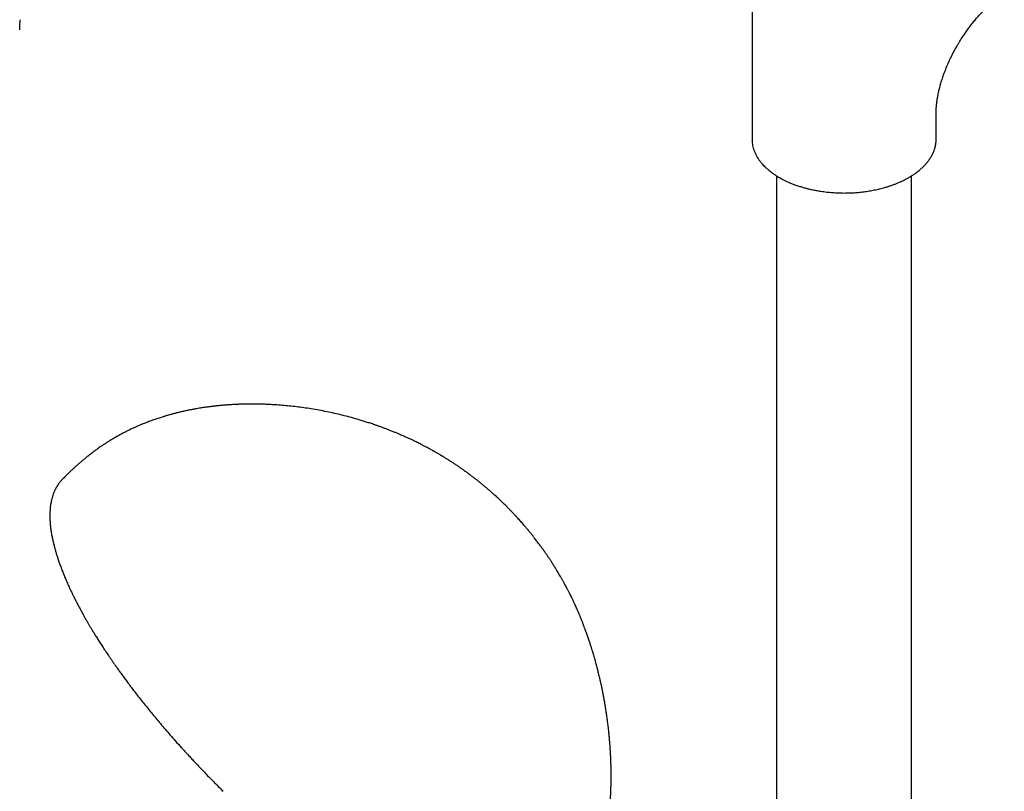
# Model space of a CAD drawing. Header units: millimetres. Extents: x 8 to 1785, y 12 to 2725.
# Tile 9 of 19: x 1479 to 1639, y 946 to 1072. Entities that reach past the tile are written whole.
import ezdxf

# ---------------------------------------------------------------- set-up
doc = ezdxf.new("R2010")
doc.units = ezdxf.units.MM

msp = doc.modelspace()

# ---------------------------------------------------------------- linework, layer by layer
at = {"color": 7, "linetype": 'Continuous', "lineweight": 30}
for p, q in [((1598.33, 1104.22), (1598.33, 1052.39)), ((1628.33, 1052.39), (1628.33, 1056.82)), ((1598.33, 1052.39), (1598.33, 1052.32)), ((1628.33, 1052.37), (1628.33, 1052.39)), ((1602.33, 1046.42), (1602.33, 833.33)), ((1624.33, 833.33), (1624.33, 1046.42)), ((1485.98, 996.99), (1485.95, 996.97))]:
    msp.add_line(p, q, dxfattribs=at)
for points, knots in [([(1631.77, 1067.66), (1631.86, 1067.8), (1631.97, 1067.99), (1632.14, 1068.28), (1632.29, 1068.53), (1632.48, 1068.82), (1632.67, 1069.12), (1632.88, 1069.43), (1633.1, 1069.75), (1633.32, 1070.07), (1633.56, 1070.4), (1633.8, 1070.72), (1634.04, 1071.04), (1634.29, 1071.35), (1634.54, 1071.67), (1634.8, 1071.97), (1635.05, 1072.27), (1635.31, 1072.56), (1635.57, 1072.84), (1635.83, 1073.11), (1636.09, 1073.38), (1636.35, 1073.63), (1636.6, 1073.88), (1636.85, 1074.11), (1637.1, 1074.34), (1637.35, 1074.55), (1637.59, 1074.75), (1637.83, 1074.95), (1638.06, 1075.13), (1638.28, 1075.29), (1638.5, 1075.45), (1638.71, 1075.6), (1638.91, 1075.73), (1639.11, 1075.86), (1639.28, 1075.97), (1639.39, 1076.03), (1639.44, 1076.06)], [0, 0, 0, 0, 0.035328, 0.049701, 0.073552, 0.098323, 0.124892, 0.152608, 0.181205, 0.210466, 0.240235, 0.270394, 0.300851, 0.331535, 0.362386, 0.393358, 0.424409, 0.455506, 0.486619, 0.517724, 0.548798, 0.579824, 0.610784, 0.641666, 0.672457, 0.703147, 0.73373, 0.764199, 0.794552, 0.824785, 0.8549, 0.8849, 0.91479, 0.944577, 0.97427, 1, 1, 1, 1]), ([(1478.99, 1070.23), (1479.01, 1070.49), (1479.04, 1071.03), (1479.05, 1071.57), (1479.06, 1071.86)], [0, 0, 0, 0, 0.470712, 1, 1, 1, 1]), ([(1628.33, 1056.82), (1628.33, 1056.86), (1628.33, 1056.97), (1628.34, 1057.18), (1628.35, 1057.43), (1628.37, 1057.69), (1628.39, 1057.98), (1628.42, 1058.26), (1628.46, 1058.56), (1628.5, 1058.87), (1628.56, 1059.18), (1628.61, 1059.49), (1628.68, 1059.81), (1628.75, 1060.15), (1628.83, 1060.48), (1628.92, 1060.83), (1629.01, 1061.19), (1629.12, 1061.55), (1629.23, 1061.92), (1629.35, 1062.29), (1629.48, 1062.67), (1629.61, 1063.05), (1629.76, 1063.43), (1629.91, 1063.82), (1630.07, 1064.21), (1630.23, 1064.6), (1630.41, 1064.99), (1630.58, 1065.38), (1630.77, 1065.77), (1630.96, 1066.15), (1631.14, 1066.51), (1631.31, 1066.82), (1631.46, 1067.09), (1631.6, 1067.36), (1631.71, 1067.55), (1631.77, 1067.66)], [0, 0, 0, 0, 0.018921, 0.051343, 0.083935, 0.11672, 0.149718, 0.182945, 0.212959, 0.246569, 0.276912, 0.307417, 0.338078, 0.368894, 0.399861, 0.430976, 0.462231, 0.49362, 0.525134, 0.556765, 0.588502, 0.620331, 0.652238, 0.684204, 0.716207, 0.748216, 0.780186, 0.812046, 0.843674, 0.874816, 0.904833, 0.932679, 0.952387, 0.973431, 1, 1, 1, 1]), ([(1598.33, 1052.39), (1598.34, 1052.25), (1598.35, 1051.97), (1598.39, 1051.58), (1598.47, 1051.16), (1598.6, 1050.72), (1598.74, 1050.34), (1598.88, 1050.04), (1598.98, 1049.84), (1599.07, 1049.67), (1599.14, 1049.54), (1599.21, 1049.42), (1599.28, 1049.32), (1599.36, 1049.19), (1599.47, 1049.03), (1599.6, 1048.85), (1599.75, 1048.65), (1599.94, 1048.43), (1600.17, 1048.17), (1600.45, 1047.89), (1600.74, 1047.62), (1601.02, 1047.38), (1601.27, 1047.17), (1601.53, 1046.97), (1601.76, 1046.8), (1601.95, 1046.67), (1602.1, 1046.58), (1602.2, 1046.51), (1602.28, 1046.45), (1602.36, 1046.4), (1602.51, 1046.31), (1602.74, 1046.17), (1603.08, 1045.98), (1603.46, 1045.78), (1603.89, 1045.57), (1604.37, 1045.35), (1604.9, 1045.13), (1605.49, 1044.91), (1606.09, 1044.71), (1606.69, 1044.53), (1607.3, 1044.36), (1607.94, 1044.21), (1608.62, 1044.07), (1609.39, 1043.93), (1610.26, 1043.81), (1611.21, 1043.71), (1612.15, 1043.65), (1613.1, 1043.62), (1614.03, 1043.63), (1614.96, 1043.67), (1615.87, 1043.75), (1616.77, 1043.85), (1617.65, 1043.99), (1618.5, 1044.16), (1619.33, 1044.35), (1620.05, 1044.55), (1620.65, 1044.73), (1621.16, 1044.91), (1621.64, 1045.09), (1622.1, 1045.27), (1622.51, 1045.45), (1622.88, 1045.62), (1623.19, 1045.78), (1623.46, 1045.92), (1623.69, 1046.04), (1623.88, 1046.15), (1624.02, 1046.23), (1624.12, 1046.29), (1624.18, 1046.33), (1624.22, 1046.35), (1624.27, 1046.38), (1624.35, 1046.43), (1624.46, 1046.5), (1624.6, 1046.6), (1624.76, 1046.7), (1625.09, 1046.93), (1625.5, 1047.25), (1625.97, 1047.65), (1626.37, 1048.04), (1626.74, 1048.44), (1627.03, 1048.8), (1627.25, 1049.1), (1627.39, 1049.33), (1627.52, 1049.53), (1627.61, 1049.7), (1627.69, 1049.85), (1627.76, 1049.98), (1627.83, 1050.13), (1627.91, 1050.31), (1627.99, 1050.52), (1628.08, 1050.77), (1628.15, 1051.03), (1628.22, 1051.3), (1628.27, 1051.58), (1628.31, 1051.85), (1628.33, 1052.12), (1628.33, 1052.29), (1628.33, 1052.37)], [0, 0, 0, 0, 0.013781, 0.028025, 0.043146, 0.0593, 0.07647, 0.085515, 0.093226, 0.099606, 0.104653, 0.108585, 0.112706, 0.117239, 0.123601, 0.130627, 0.138357, 0.147366, 0.157845, 0.169793, 0.183209, 0.192204, 0.201755, 0.211194, 0.219199, 0.225736, 0.229841, 0.233041, 0.235474, 0.237897, 0.240423, 0.249286, 0.259228, 0.270212, 0.282193, 0.295171, 0.309145, 0.324115, 0.340081, 0.353571, 0.367699, 0.382464, 0.397866, 0.413906, 0.434478, 0.454917, 0.475201, 0.495329, 0.515304, 0.535124, 0.55479, 0.574303, 0.593663, 0.612871, 0.631926, 0.65083, 0.663349, 0.675801, 0.688185, 0.700275, 0.711321, 0.721261, 0.730097, 0.737827, 0.744452, 0.74997, 0.754383, 0.75769, 0.758928, 0.75989, 0.761236, 0.763675, 0.767201, 0.771814, 0.777335, 0.782924, 0.80449, 0.820426, 0.836559, 0.853217, 0.870403, 0.879904, 0.888554, 0.896336, 0.90325, 0.908073, 0.91298, 0.918621, 0.924997, 0.933134, 0.942221, 0.952235, 0.9624, 0.972325, 0.982011, 0.991457, 1, 1, 1, 1]), ([(1546.97, 1001.26), (1546.91, 1001.3), (1546.79, 1001.36), (1546.64, 1001.45), (1546.53, 1001.51), (1546.44, 1001.56), (1546.36, 1001.61), (1546.28, 1001.65), (1546.14, 1001.73), (1545.93, 1001.84), (1545.67, 1001.99), (1545.4, 1002.13), (1545.15, 1002.27), (1544.92, 1002.39), (1544.68, 1002.51), (1544.41, 1002.65), (1544.1, 1002.81), (1543.77, 1002.97), (1543.42, 1003.14), (1543.02, 1003.34), (1542.61, 1003.53), (1542.18, 1003.73), (1541.78, 1003.91), (1541.38, 1004.09), (1540.94, 1004.28), (1540.48, 1004.47), (1539.98, 1004.68), (1539.47, 1004.88), (1538.95, 1005.09), (1538.46, 1005.27), (1537.96, 1005.46), (1537.46, 1005.64), (1536.91, 1005.83), (1536.3, 1006.04), (1535.64, 1006.25), (1534.98, 1006.46), (1534.13, 1006.72), (1533.09, 1007.02), (1531.86, 1007.34), (1530.62, 1007.64), (1529.36, 1007.91), (1528.09, 1008.17), (1526.83, 1008.39), (1525.6, 1008.58), (1524.41, 1008.74), (1523.24, 1008.88), (1522.07, 1008.99), (1521.1, 1009.07), (1520.3, 1009.12), (1519.67, 1009.16), (1519.02, 1009.19), (1518.39, 1009.21), (1517.79, 1009.22), (1517.21, 1009.23), (1516.71, 1009.23), (1516.29, 1009.22), (1515.91, 1009.22), (1515.52, 1009.21), (1515.11, 1009.2), (1514.77, 1009.19), (1514.5, 1009.18), (1514.32, 1009.17), (1514.16, 1009.16), (1514.01, 1009.16), (1513.84, 1009.15), (1513.64, 1009.14), (1513.44, 1009.12), (1513.27, 1009.11), (1513.14, 1009.1), (1513, 1009.1), (1512.83, 1009.08), (1512.66, 1009.07), (1512.5, 1009.06), (1512.36, 1009.05), (1512.22, 1009.04), (1512.06, 1009.02), (1511.89, 1009.01), (1511.72, 1008.99), (1511.55, 1008.97), (1511.38, 1008.96), (1511.23, 1008.94), (1511.11, 1008.93), (1511, 1008.92), (1510.86, 1008.9), (1510.7, 1008.88), (1510.53, 1008.87), (1510.3, 1008.84), (1510.01, 1008.8), (1509.65, 1008.75), (1509.27, 1008.7), (1508.92, 1008.65), (1508.58, 1008.6), (1508.22, 1008.54), (1507.88, 1008.48), (1507.59, 1008.43), (1507.35, 1008.38), (1507.08, 1008.33), (1506.77, 1008.27), (1506.49, 1008.22), (1506.23, 1008.16), (1505.97, 1008.11), (1505.71, 1008.05), (1505.46, 1007.99), (1505.21, 1007.94), (1504.95, 1007.87), (1504.73, 1007.82), (1504.53, 1007.77), (1504.31, 1007.71), (1504.06, 1007.65), (1503.82, 1007.58), (1503.59, 1007.52), (1503.36, 1007.46), (1503.1, 1007.38), (1502.84, 1007.31), (1502.59, 1007.23), (1502.33, 1007.15), (1502.04, 1007.06), (1501.7, 1006.95), (1501.35, 1006.84), (1501, 1006.71), (1500.62, 1006.58), (1500.24, 1006.44), (1499.84, 1006.29), (1499.46, 1006.14), (1499.06, 1005.98), (1498.68, 1005.83), (1498.29, 1005.66), (1497.94, 1005.5), (1497.63, 1005.36), (1497.36, 1005.24), (1497.09, 1005.11), (1496.82, 1004.98), (1496.57, 1004.86), (1496.37, 1004.76), (1496.19, 1004.67), (1496, 1004.57), (1495.78, 1004.45), (1495.49, 1004.3), (1495.28, 1004.19), (1495.16, 1004.12)], [0, 0, 0, 0, 0.0041702, 0.0073994, 0.0096901, 0.0113524, 0.0130329, 0.014752, 0.0165332, 0.0219159, 0.0279202, 0.0334304, 0.0387387, 0.0435695, 0.0478969, 0.054075, 0.0602519, 0.0669298, 0.0744738, 0.082187, 0.0915951, 0.0997837, 0.107879, 0.1159712, 0.1244682, 0.1340263, 0.1436492, 0.1546348, 0.164549, 0.1742798, 0.1840598, 0.1938807, 0.2038012, 0.2164105, 0.2292426, 0.2420167, 0.2547356, 0.2784362, 0.3016664, 0.3251338, 0.3487963, 0.3726477, 0.3966826, 0.4195099, 0.441219, 0.4630098, 0.4846629, 0.5060717, 0.5170893, 0.5290564, 0.5411773, 0.5532323, 0.5640479, 0.5746199, 0.5851924, 0.591588, 0.5984, 0.6059454, 0.6136772, 0.6212141, 0.6250336, 0.6284081, 0.6313584, 0.634029, 0.6369149, 0.6407886, 0.645106, 0.6479347, 0.6500777, 0.6525857, 0.6558333, 0.6594352, 0.6623072, 0.664723, 0.6671884, 0.6701478, 0.6737162, 0.6765961, 0.6798851, 0.6832852, 0.6860684, 0.6882015, 0.6898959, 0.692443, 0.6957021, 0.6991997, 0.7020976, 0.7083531, 0.7157987, 0.7225191, 0.7293162, 0.7358328, 0.741822, 0.7496872, 0.7547091, 0.7582957, 0.7638178, 0.7700072, 0.7756752, 0.7798737, 0.7847306, 0.7906122, 0.794755, 0.7992942, 0.804874, 0.8094277, 0.8123514, 0.8163815, 0.8219022, 0.8266659, 0.8305675, 0.8350799, 0.8401977, 0.8454706, 0.8503583, 0.8545741, 0.8606074, 0.8673378, 0.8743905, 0.8811516, 0.8883975, 0.8968473, 0.9036671, 0.9123395, 0.9193512, 0.9276357, 0.9353673, 0.9429731, 0.9490699, 0.9543581, 0.959725, 0.9653853, 0.9711897, 0.9748766, 0.9783847, 0.9819423, 0.9866566, 0.9926754, 1, 1, 1, 1]), ([(1495.16, 1004.12), (1495.09, 1004.08), (1494.97, 1004.02), (1494.81, 1003.93), (1494.7, 1003.86), (1494.62, 1003.82), (1494.55, 1003.78), (1494.47, 1003.73), (1494.39, 1003.68), (1494.28, 1003.62), (1494.15, 1003.54), (1494, 1003.46), (1493.88, 1003.38), (1493.78, 1003.32), (1493.68, 1003.26), (1493.56, 1003.19), (1493.42, 1003.1), (1493.28, 1003.01), (1493.13, 1002.92), (1492.98, 1002.81), (1492.8, 1002.7), (1492.61, 1002.58), (1492.44, 1002.46), (1492.28, 1002.35), (1492.07, 1002.21), (1491.81, 1002.02), (1491.51, 1001.81), (1491.22, 1001.6), (1490.96, 1001.4), (1490.71, 1001.21), (1490.46, 1001.01), (1490.25, 1000.85), (1490.07, 1000.71), (1489.94, 1000.61), (1489.79, 1000.49), (1489.65, 1000.37), (1489.52, 1000.26), (1489.38, 1000.15), (1489.24, 1000.03), (1489.08, 999.9), (1488.94, 999.77), (1488.8, 999.65), (1488.66, 999.53), (1488.52, 999.41), (1488.38, 999.28), (1488.23, 999.16), (1488.07, 999.01), (1487.92, 998.87), (1487.78, 998.75), (1487.68, 998.65), (1487.58, 998.56), (1487.47, 998.45), (1487.33, 998.33), (1487.19, 998.2), (1487.05, 998.07), (1486.92, 997.94), (1486.81, 997.83), (1486.69, 997.71), (1486.58, 997.61), (1486.49, 997.52), (1486.41, 997.43), (1486.32, 997.34), (1486.2, 997.22), (1486.07, 997.1), (1485.98, 997.01), (1485.95, 996.97)], [0, 0, 0, 0, 0.020809, 0.036331, 0.046692, 0.053261, 0.060295, 0.068008, 0.076396, 0.085308, 0.100183, 0.115634, 0.127859, 0.136583, 0.14583, 0.158445, 0.17371, 0.187547, 0.202212, 0.21756, 0.236313, 0.256341, 0.275657, 0.290652, 0.306661, 0.339076, 0.372989, 0.401643, 0.429457, 0.4575, 0.481334, 0.511369, 0.524332, 0.538256, 0.555948, 0.572618, 0.58551, 0.599299, 0.617006, 0.634839, 0.650456, 0.665234, 0.681838, 0.697953, 0.713136, 0.729442, 0.747708, 0.767494, 0.783731, 0.794043, 0.804214, 0.818108, 0.833644, 0.849929, 0.868392, 0.881968, 0.896476, 0.910009, 0.92372, 0.934799, 0.943589, 0.953517, 0.967936, 0.986857, 1, 1, 1, 1]), ([(1569.3, 926.61), (1569.35, 926.69), (1569.45, 926.82), (1569.58, 927), (1569.68, 927.14), (1569.76, 927.25), (1569.82, 927.34), (1569.88, 927.42), (1569.95, 927.52), (1570.03, 927.64), (1570.11, 927.77), (1570.19, 927.88), (1570.25, 927.98), (1570.32, 928.08), (1570.4, 928.21), (1570.5, 928.36), (1570.59, 928.5), (1570.67, 928.64), (1570.75, 928.76), (1570.83, 928.88), (1570.91, 929.03), (1571.01, 929.19), (1571.09, 929.33), (1571.16, 929.46), (1571.23, 929.58), (1571.31, 929.71), (1571.39, 929.87), (1571.48, 930.04), (1571.56, 930.19), (1571.63, 930.31), (1571.68, 930.41), (1571.73, 930.51), (1571.78, 930.61), (1571.85, 930.74), (1571.92, 930.89), (1571.99, 931.03), (1572.06, 931.17), (1572.12, 931.31), (1572.19, 931.46), (1572.26, 931.62), (1572.34, 931.79), (1572.43, 931.99), (1572.51, 932.19), (1572.59, 932.38), (1572.66, 932.55), (1572.73, 932.71), (1572.8, 932.88), (1572.87, 933.09), (1572.96, 933.32), (1573.05, 933.56), (1573.13, 933.79), (1573.2, 933.99), (1573.26, 934.17), (1573.33, 934.35), (1573.39, 934.56), (1573.48, 934.82), (1573.57, 935.11), (1573.65, 935.4), (1573.73, 935.66), (1573.81, 935.93), (1573.89, 936.22), (1573.96, 936.5), (1574.02, 936.73), (1574.07, 936.92), (1574.11, 937.12), (1574.17, 937.34), (1574.22, 937.57), (1574.27, 937.79), (1574.31, 937.98), (1574.35, 938.17), (1574.4, 938.37), (1574.44, 938.58), (1574.48, 938.78), (1574.52, 938.97), (1574.55, 939.13), (1574.58, 939.31), (1574.62, 939.51), (1574.65, 939.71), (1574.7, 939.97), (1574.75, 940.31), (1574.82, 940.71), (1574.88, 941.12), (1574.93, 941.49), (1574.98, 941.88), (1575.02, 942.24), (1575.07, 942.62), (1575.1, 942.98), (1575.14, 943.38), (1575.18, 943.78), (1575.21, 944.23), (1575.24, 944.62), (1575.26, 944.93), (1575.28, 945.13), (1575.29, 945.34), (1575.3, 945.57), (1575.31, 945.81), (1575.32, 946.03), (1575.33, 946.22), (1575.33, 946.37), (1575.34, 946.5), (1575.34, 946.63), (1575.35, 946.8), (1575.35, 947), (1575.36, 947.22), (1575.37, 947.45), (1575.37, 947.69), (1575.37, 947.95), (1575.38, 948.22), (1575.38, 948.51), (1575.38, 948.8), (1575.38, 949.07), (1575.37, 949.35), (1575.37, 949.64), (1575.36, 949.92), (1575.36, 950.23), (1575.35, 950.52), (1575.34, 950.84), (1575.33, 951.16), (1575.32, 951.5), (1575.3, 951.87), (1575.28, 952.19), (1575.27, 952.49), (1575.25, 952.78), (1575.23, 953.06), (1575.21, 953.35), (1575.19, 953.61), (1575.17, 953.85), (1575.15, 954.1), (1575.13, 954.4), (1575.1, 954.72), (1575.07, 955.06), (1575.04, 955.41), (1575, 955.72), (1574.97, 956.01), (1574.95, 956.26), (1574.92, 956.49), (1574.89, 956.77), (1574.85, 957.11), (1574.8, 957.5), (1574.74, 957.9), (1574.69, 958.29), (1574.64, 958.66), (1574.58, 959.02), (1574.53, 959.37), (1574.47, 959.74), (1574.41, 960.11), (1574.35, 960.47), (1574.29, 960.82), (1574.23, 961.15), (1574.17, 961.46), (1574.12, 961.71), (1574.09, 961.88), (1574.07, 962.01), (1574.05, 962.11), (1574.02, 962.25), (1573.98, 962.44), (1573.94, 962.66), (1573.89, 962.9), (1573.83, 963.15), (1573.78, 963.4), (1573.73, 963.64), (1573.68, 963.85), (1573.64, 964.02), (1573.61, 964.17), (1573.58, 964.3), (1573.55, 964.45), (1573.5, 964.63), (1573.44, 964.88), (1573.37, 965.19), (1573.28, 965.55), (1573.2, 965.87), (1573.14, 966.12), (1573.09, 966.29), (1573.06, 966.43), (1573.02, 966.55), (1572.99, 966.67), (1572.95, 966.82), (1572.9, 967.01), (1572.84, 967.23), (1572.78, 967.46), (1572.71, 967.69), (1572.65, 967.91), (1572.59, 968.12), (1572.53, 968.32), (1572.48, 968.49), (1572.44, 968.63), (1572.4, 968.75), (1572.36, 968.88), (1572.31, 969.04), (1572.25, 969.23), (1572.18, 969.46), (1572.11, 969.7), (1572.04, 969.92), (1571.98, 970.11), (1571.93, 970.26), (1571.87, 970.43), (1571.79, 970.66), (1571.69, 970.96), (1571.58, 971.29), (1571.46, 971.63), (1571.34, 971.98), (1571.21, 972.33), (1571.1, 972.64), (1571, 972.88), (1570.93, 973.07), (1570.86, 973.26), (1570.78, 973.48), (1570.69, 973.71), (1570.6, 973.92), (1570.53, 974.1), (1570.47, 974.26), (1570.4, 974.42), (1570.33, 974.58), (1570.26, 974.77), (1570.16, 975.01), (1570.04, 975.3), (1569.9, 975.62), (1569.75, 975.95), (1569.6, 976.28), (1569.47, 976.58), (1569.34, 976.85), (1569.23, 977.09), (1569.11, 977.34), (1568.98, 977.61), (1568.83, 977.91), (1568.67, 978.25), (1568.48, 978.63), (1568.28, 979.01), (1568.09, 979.37), (1567.93, 979.67), (1567.8, 979.91), (1567.71, 980.08), (1567.63, 980.21), (1567.55, 980.37), (1567.41, 980.61), (1567.23, 980.93), (1567.02, 981.3), (1566.81, 981.64), (1566.62, 981.97), (1566.43, 982.29), (1566.25, 982.58), (1566.1, 982.81), (1565.99, 982.98), (1565.91, 983.12), (1565.81, 983.27), (1565.69, 983.45), (1565.56, 983.66), (1565.37, 983.95), (1565.14, 984.29), (1564.88, 984.67), (1564.62, 985.05), (1564.35, 985.43), (1564.08, 985.81), (1563.81, 986.17), (1563.56, 986.51), (1563.34, 986.81), (1563.12, 987.1), (1562.93, 987.33), (1562.77, 987.54), (1562.64, 987.7), (1562.51, 987.87), (1562.39, 988.02), (1562.28, 988.16), (1562.17, 988.29), (1562.05, 988.44), (1561.85, 988.68), (1561.6, 988.98), (1561.31, 989.33), (1561.04, 989.65), (1560.79, 989.93), (1560.54, 990.21), (1560.28, 990.5), (1560.07, 990.73), (1559.93, 990.89), (1559.85, 990.98), (1559.75, 991.08), (1559.64, 991.2), (1559.53, 991.31), (1559.43, 991.42), (1559.34, 991.52), (1559.23, 991.63), (1559.12, 991.74), (1559.03, 991.84), (1558.93, 991.95), (1558.81, 992.07), (1558.65, 992.23), (1558.48, 992.4), (1558.33, 992.56), (1558.2, 992.68), (1558.02, 992.86), (1557.82, 993.06), (1557.55, 993.31), (1557.3, 993.56), (1557.03, 993.81), (1556.75, 994.07), (1556.51, 994.29), (1556.29, 994.49), (1556.1, 994.66), (1555.91, 994.83), (1555.72, 994.99), (1555.54, 995.16), (1555.34, 995.33), (1555.14, 995.49), (1554.97, 995.64), (1554.81, 995.77), (1554.65, 995.91), (1554.48, 996.05), (1554.33, 996.17), (1554.2, 996.28), (1554.05, 996.4), (1553.88, 996.54), (1553.7, 996.68), (1553.54, 996.81), (1553.38, 996.93), (1553.21, 997.07), (1553.01, 997.22), (1552.82, 997.37), (1552.65, 997.5), (1552.5, 997.61), (1552.36, 997.71), (1552.2, 997.83), (1552.03, 997.96), (1551.87, 998.07), (1551.74, 998.17), (1551.61, 998.26), (1551.48, 998.35), (1551.33, 998.47), (1551.14, 998.6), (1550.96, 998.73), (1550.79, 998.84), (1550.65, 998.94), (1550.51, 999.04), (1550.35, 999.14), (1550.16, 999.27), (1549.94, 999.42), (1549.72, 999.57), (1549.52, 999.69), (1549.34, 999.81), (1549.16, 999.93), (1548.96, 1000.06), (1548.75, 1000.19), (1548.55, 1000.31), (1548.38, 1000.42), (1548.22, 1000.52), (1548.09, 1000.6), (1547.98, 1000.66), (1547.89, 1000.72), (1547.79, 1000.78), (1547.69, 1000.84), (1547.57, 1000.91), (1547.41, 1001), (1547.21, 1001.12), (1547.06, 1001.21), (1546.97, 1001.26)], [0, 0, 0, 0, 0.003378, 0.006089, 0.008129, 0.009654, 0.010895, 0.012114, 0.013454, 0.01529, 0.017329, 0.018912, 0.020051, 0.021556, 0.023363, 0.025515, 0.02781, 0.029583, 0.031018, 0.032796, 0.03491, 0.037207, 0.039288, 0.040846, 0.042361, 0.044163, 0.046316, 0.048844, 0.050906, 0.052342, 0.053655, 0.054973, 0.05625, 0.057982, 0.060085, 0.061997, 0.063619, 0.0657, 0.067514, 0.069489, 0.071775, 0.074541, 0.07721, 0.079564, 0.081686, 0.083733, 0.085865, 0.08848, 0.0916, 0.094724, 0.097749, 0.100172, 0.102413, 0.104717, 0.107098, 0.110363, 0.11431, 0.118091, 0.12117, 0.12425, 0.128002, 0.131967, 0.134361, 0.13654, 0.13888, 0.141609, 0.144641, 0.147178, 0.149379, 0.151507, 0.154013, 0.156567, 0.159122, 0.161193, 0.163043, 0.165086, 0.167557, 0.1701, 0.172294, 0.176852, 0.182164, 0.186757, 0.191401, 0.195601, 0.200298, 0.204389, 0.209111, 0.213121, 0.218215, 0.223207, 0.229133, 0.231742, 0.233922, 0.236268, 0.238861, 0.242001, 0.244375, 0.246665, 0.248418, 0.249719, 0.251125, 0.252737, 0.255713, 0.257986, 0.260359, 0.263448, 0.266298, 0.269129, 0.272783, 0.276051, 0.279067, 0.282065, 0.285639, 0.288916, 0.291765, 0.296067, 0.299048, 0.302478, 0.307046, 0.310953, 0.314806, 0.318264, 0.32102, 0.324717, 0.328051, 0.330992, 0.333396, 0.33632, 0.339762, 0.343505, 0.347439, 0.351488, 0.355314, 0.358474, 0.361277, 0.363988, 0.366613, 0.370932, 0.375545, 0.380228, 0.384962, 0.388957, 0.393239, 0.397798, 0.402276, 0.406639, 0.410828, 0.414885, 0.418855, 0.422478, 0.425402, 0.427639, 0.4286, 0.429714, 0.431392, 0.433635, 0.43644, 0.439472, 0.44224, 0.445613, 0.44849, 0.450881, 0.452961, 0.454546, 0.456064, 0.457709, 0.459932, 0.462725, 0.466793, 0.471196, 0.475915, 0.478416, 0.48052, 0.482229, 0.483544, 0.484886, 0.486627, 0.48919, 0.492047, 0.494948, 0.497894, 0.500563, 0.503266, 0.50576, 0.50789, 0.509659, 0.511067, 0.512537, 0.514446, 0.517102, 0.519998, 0.523103, 0.5261, 0.528413, 0.530183, 0.531913, 0.535177, 0.538988, 0.543254, 0.547528, 0.551981, 0.556603, 0.561112, 0.563692, 0.566099, 0.568421, 0.571004, 0.57432, 0.577069, 0.579277, 0.581158, 0.583186, 0.5853, 0.587318, 0.590452, 0.594118, 0.598298, 0.602631, 0.606903, 0.610816, 0.613975, 0.616891, 0.620057, 0.62339, 0.627221, 0.631553, 0.636389, 0.641648, 0.646178, 0.650145, 0.653546, 0.655285, 0.656865, 0.658808, 0.661283, 0.666502, 0.671408, 0.675911, 0.680009, 0.684628, 0.688507, 0.691626, 0.693982, 0.695355, 0.697337, 0.699917, 0.702818, 0.705979, 0.711661, 0.716864, 0.722058, 0.727296, 0.732772, 0.738159, 0.742972, 0.747188, 0.751074, 0.755317, 0.757597, 0.760023, 0.762578, 0.764896, 0.766827, 0.768575, 0.77082, 0.773605, 0.779201, 0.784316, 0.789207, 0.793713, 0.797508, 0.802235, 0.807, 0.808356, 0.809578, 0.811058, 0.813176, 0.81522, 0.816666, 0.818073, 0.819987, 0.821982, 0.823525, 0.824823, 0.826902, 0.82953, 0.832602, 0.835144, 0.83717, 0.838872, 0.843612, 0.847235, 0.851491, 0.855931, 0.860078, 0.864683, 0.867088, 0.870242, 0.873474, 0.876113, 0.87872, 0.882052, 0.885171, 0.887599, 0.889765, 0.892315, 0.895051, 0.897221, 0.899028, 0.901019, 0.90371, 0.90659, 0.908925, 0.911013, 0.913515, 0.916563, 0.919547, 0.92191, 0.923959, 0.92571, 0.928107, 0.930714, 0.932942, 0.934855, 0.936529, 0.938218, 0.940391, 0.943216, 0.945914, 0.948226, 0.950181, 0.952027, 0.954012, 0.95657, 0.960098, 0.963277, 0.965699, 0.968084, 0.970675, 0.973262, 0.976191, 0.978978, 0.981362, 0.983389, 0.985406, 0.986603, 0.987809, 0.989063, 0.990413, 0.991908, 0.993956, 0.996653, 1, 1, 1, 1]), ([(1486.12, 997.13), (1486.11, 997.12), (1485.96, 996.99), (1485.79, 996.8), (1485.6, 996.58), (1485.49, 996.44), (1485.39, 996.31), (1485.3, 996.19), (1485.23, 996.09), (1485.18, 996), (1485.13, 995.93), (1485.1, 995.88), (1485.06, 995.82), (1485.03, 995.76), (1484.98, 995.68), (1484.93, 995.59), (1484.87, 995.48), (1484.81, 995.36), (1484.74, 995.21), (1484.66, 995.05), (1484.59, 994.88), (1484.49, 994.65), (1484.38, 994.34), (1484.27, 993.96), (1484.17, 993.59), (1484.1, 993.22), (1484.04, 992.88), (1484, 992.59), (1483.97, 992.34), (1483.95, 992.1), (1483.93, 991.87), (1483.92, 991.65), (1483.91, 991.44), (1483.91, 991.23), (1483.91, 991.01), (1483.91, 990.77), (1483.91, 990.51), (1483.93, 990.22), (1483.95, 989.9), (1483.98, 989.56), (1484.01, 989.2), (1484.06, 988.83), (1484.11, 988.47), (1484.17, 988.1), (1484.23, 987.76), (1484.3, 987.42), (1484.37, 987.1), (1484.44, 986.8), (1484.51, 986.49), (1484.58, 986.2), (1484.66, 985.91), (1484.73, 985.64), (1484.8, 985.38), (1484.88, 985.11), (1484.96, 984.84), (1485.07, 984.47), (1485.23, 983.98), (1485.44, 983.38), (1485.67, 982.73), (1485.93, 982.04), (1486.22, 981.33), (1486.53, 980.59), (1486.86, 979.82), (1487.18, 979.12), (1487.48, 978.5), (1487.74, 977.96), (1488.01, 977.41), (1488.3, 976.85), (1488.6, 976.29), (1488.89, 975.74), (1489.18, 975.21), (1489.45, 974.71), (1489.72, 974.24), (1489.97, 973.8), (1490.21, 973.39), (1490.41, 973.05), (1490.57, 972.78), (1490.69, 972.58), (1490.79, 972.42), (1490.89, 972.26), (1491, 972.08), (1491.13, 971.86), (1491.28, 971.61), (1491.46, 971.33), (1491.65, 971.02), (1491.85, 970.7), (1492.05, 970.38), (1492.26, 970.06), (1492.56, 969.6), (1492.96, 968.99), (1493.39, 968.35), (1493.76, 967.81), (1494.06, 967.37), (1494.36, 966.93), (1494.68, 966.47), (1495.04, 965.97), (1495.42, 965.44), (1495.84, 964.86), (1496.28, 964.25), (1496.77, 963.6), (1497.29, 962.91), (1497.86, 962.17), (1498.46, 961.39), (1499.12, 960.56), (1499.79, 959.72), (1500.48, 958.88), (1501.18, 958.03), (1501.92, 957.14), (1502.71, 956.22), (1503.53, 955.27), (1504.4, 954.29), (1505, 953.62), (1505.3, 953.28)], [0, 0, 0, 0, 0.001777, 0.021269, 0.028822, 0.035872, 0.042178, 0.04774, 0.052559, 0.056634, 0.059535, 0.061889, 0.064145, 0.066914, 0.070198, 0.073997, 0.078312, 0.083654, 0.089619, 0.096143, 0.102684, 0.109117, 0.12334, 0.13701, 0.150127, 0.162692, 0.174569, 0.183253, 0.191363, 0.198901, 0.205866, 0.212547, 0.218745, 0.225079, 0.231549, 0.238461, 0.246091, 0.254285, 0.263171, 0.272751, 0.283024, 0.292781, 0.302671, 0.31211, 0.321095, 0.329626, 0.337702, 0.345325, 0.352493, 0.36013, 0.367174, 0.373626, 0.379642, 0.385849, 0.392312, 0.399032, 0.412017, 0.425865, 0.440574, 0.455696, 0.471394, 0.487373, 0.503632, 0.520169, 0.531149, 0.542248, 0.553467, 0.564806, 0.576241, 0.587265, 0.597675, 0.607471, 0.616654, 0.625222, 0.633178, 0.640515, 0.644874, 0.648591, 0.651666, 0.654398, 0.657784, 0.661904, 0.666757, 0.672017, 0.67792, 0.684016, 0.690076, 0.696099, 0.702087, 0.716056, 0.729825, 0.737925, 0.745954, 0.753912, 0.762185, 0.771289, 0.781227, 0.791492, 0.802518, 0.814303, 0.826849, 0.840154, 0.85422, 0.869046, 0.884631, 0.899275, 0.91453, 0.930399, 0.94688, 0.963974, 0.981681, 1, 1, 1, 1]), ([(1486.39, 997.38), (1486.31, 997.31), (1486.21, 997.23), (1486.12, 997.14), (1486.11, 997.12)], [0, 0, 0, 0, 0.832438, 1, 1, 1, 1]), ([(1505.3, 953.28), (1505.43, 953.15), (1505.7, 952.84), (1506.15, 952.36), (1506.65, 951.81), (1507.2, 951.21), (1507.8, 950.57), (1508.44, 949.9), (1509.11, 949.2), (1509.81, 948.47), (1510.56, 947.71), (1511.35, 946.92), (1511.88, 946.39), (1512.15, 946.12)], [0, 0, 0, 0, 0.056356, 0.125331, 0.200919, 0.28312, 0.371934, 0.46736, 0.56339, 0.665298, 0.773083, 0.886746, 1, 1, 1, 1])]:
    msp.add_open_spline(points, degree=3, knots=knots, dxfattribs=at)

doc.saveas('drawing.dxf')
